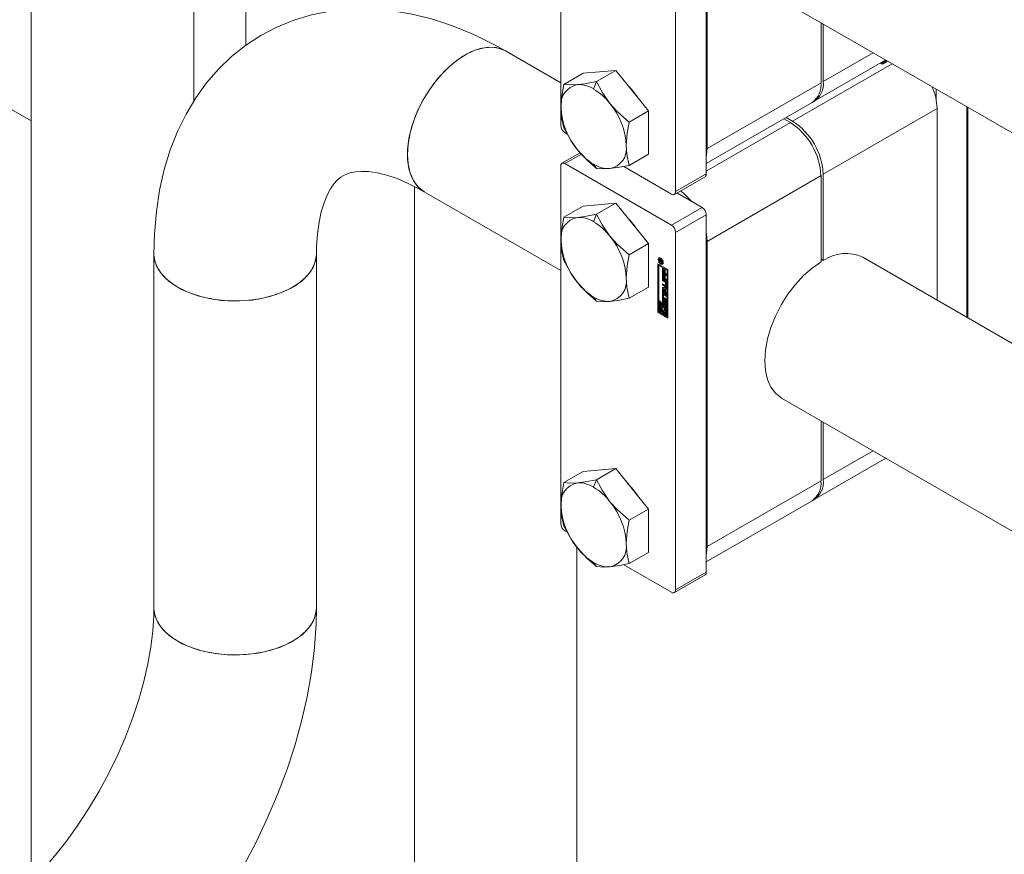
# Model space of a CAD drawing. Header units: millimetres. Extents: x 525 to 29324, y 175 to 20618.
# Tile 177 of 256: x 7257 to 7438, y 14669 to 14823. Entities that reach past the tile are written whole.
import ezdxf

# ---------------------------------------------------------------- set-up
doc = ezdxf.new("R2010")
doc.units = ezdxf.units.MM
doc.linetypes.add('SLD-Centrada-doble', pattern=[12.7, 6.35, -1.27, 1.27, -1.27, 1.27, -1.27])
doc.linetypes.add('SLD-Continua', pattern=[0])

msp = doc.modelspace()

# ---------------------------------------------------------------- linework, layer by layer
at = {"color": 7, "linetype": 'SLD-Continua', "lineweight": 18, "ltscale": 35}
for p, q in [((7258.71, 14897.33), (7258.71, 14663.83)), ((7288.71, 14808), (7288.71, 14889.33)), ((7298.34, 14818.33), (7298.34, 14883.77)), ((7356.44, 14803.53), (7356.44, 14869.51)), ((7383.31, 14794.55), (7383.31, 14860.53)), ((7377.65, 14791.29), (7377.65, 14857.27)), ((7383.48, 14799.27), (7383.48, 14855.61)), ((7397.2, 14826.7), (8346.39, 14278.74)), ((7404.49, 14811.39), (7404.49, 14822.49)), ((7404.91, 14822.24), (7404.91, 14811.64)), ((7356.44, 14811.38), (7346.26, 14817.25)), ((7403.25, 14807.98), (7416.44, 14815.59)), ((7416.31, 14815.51), (7416.66, 14815.31)), ((7240.62, 14814.77), (7258.71, 14804.33)), ((7415.82, 14814.79), (7415.44, 14815.01)), ((7415.47, 14815.03), (7415.82, 14814.83)), ((7415.61, 14815.11), (7415.82, 14814.99)), ((7415.82, 14815.19), (7415.79, 14815.21)), ((7415.82, 14814.99), (7416.48, 14815.38)), ((7416.13, 14815.38), (7415.82, 14815.19)), ((7416.82, 14815.37), (7415.82, 14814.79)), ((7415.82, 14814.83), (7416.48, 14815.21)), ((7415.82, 14814.83), (7415.82, 14814.99)), ((7415.96, 14815.31), (7415.99, 14815.29)), ((7416.1, 14815.39), (7416.13, 14815.38)), ((7416.48, 14815.38), (7416.28, 14815.49)), ((7416.48, 14815.21), (7416.48, 14815.38)), ((7416.66, 14815.31), (7416.66, 14815.46)), ((7416.66, 14815.31), (7416.79, 14815.39)), ((7360.61, 14813.14), (7357.04, 14811.08)), ((7366.62, 14813.67), (7360.61, 14813.14)), ((7366.62, 14813.67), (7363.06, 14811.62)), ((7372.63, 14806.2), (7366.62, 14813.67)), ((7425.73, 14810.22), (7425.73, 14808.34)), ((7383.31, 14796.46), (7402.83, 14807.73)), ((7425.91, 14771.27), (7425.91, 14806.61)), ((7431.39, 14768.11), (7431.39, 14806.96)), ((7431.57, 14768.01), (7431.57, 14806.85)), ((7372.63, 14806.2), (7369.07, 14804.14)), ((7372.63, 14798.18), (7372.63, 14806.2)), ((7398.83, 14804.04), (7397.64, 14804.73)), ((7398.06, 14804.98), (7399.25, 14804.29)), ((7357.65, 14801.93), (7357.22, 14802.19)), ((7360.02, 14798.47), (7356.67, 14796.53)), ((7372.63, 14798.18), (7369.07, 14796.12)), ((7356.44, 14730.05), (7356.44, 14796.02)), ((7376.87, 14785.12), (7357.22, 14796.47)), ((7376.87, 14790.84), (7368.06, 14795.93)), ((7377.42, 14790.78), (7383.08, 14794.05)), ((7404.49, 14778.32), (7404.49, 14794.25)), ((7404.91, 14794.49), (7404.91, 14778.57)), ((7329.42, 14792.25), (7329.42, 13211.18)), ((7331.26, 14791.27), (7356.44, 14776.74)), ((7382.53, 14788.39), (7377.9, 14791.06)), ((7360.61, 14788.64), (7357.04, 14786.58)), ((7366.62, 14789.18), (7360.61, 14788.64)), ((7366.62, 14789.18), (7363.06, 14787.12)), ((7372.63, 14781.7), (7366.62, 14789.18)), ((7383.31, 14721.07), (7383.31, 14787.04)), ((7377.65, 14717.8), (7377.65, 14783.78)), ((7372.63, 14781.7), (7369.07, 14779.64)), ((7372.63, 14773.69), (7372.63, 14781.7)), ((7383.48, 14725.78), (7383.48, 14782.12)), ((7281.33, 14779.76), (7281.33, 14714.44)), ((7311.33, 14714.44), (7311.33, 14779.76)), ((8346.39, 14239.89), (7412.2, 14779.19)), ((7374.38, 14777.99), (7376.24, 14776.92)), ((7374.38, 14769.01), (7374.38, 14777.99)), ((7374.52, 14777.91), (7374.52, 14769.09)), ((7374.55, 14777.69), (7374.7, 14777.77)), ((7374.55, 14777.69), (7374.55, 14771.19)), ((7376.06, 14776.82), (7374.55, 14777.69)), ((7374.78, 14779), (7374.64, 14778.92)), ((7374.65, 14778.45), (7374.65, 14778.64)), ((7374.75, 14778.5), (7374.65, 14778.45)), ((7375.16, 14778.16), (7374.65, 14778.45)), ((7376.2, 14776.9), (7374.7, 14777.77)), ((7374.73, 14778.59), (7374.73, 14778.57)), ((7374.73, 14778.57), (7374.73, 14778.56)), ((7374.73, 14778.56), (7374.73, 14778.51)), ((7374.73, 14778.51), (7374.9, 14778.42)), ((7374.87, 14778.71), (7374.76, 14778.64)), ((7374.88, 14779.03), (7374.78, 14779)), ((7374.79, 14778.66), (7374.79, 14778.72)), ((7374.9, 14778.67), (7374.82, 14778.63)), ((7374.94, 14778.6), (7374.87, 14778.57)), ((7375.04, 14778.53), (7374.9, 14778.45)), ((7375.04, 14778.5), (7374.9, 14778.42)), ((7374.9, 14778.42), (7374.9, 14778.45)), ((7375.06, 14778.49), (7374.92, 14778.41)), ((7375.16, 14778.42), (7374.92, 14778.41)), ((7374.92, 14778.41), (7375.16, 14778.27)), ((7374.96, 14778.43), (7374.94, 14778.44)), ((7374.96, 14778.52), (7375.16, 14778.56)), ((7375.04, 14778.53), (7375.04, 14778.54)), ((7375.04, 14778.5), (7375.04, 14778.53)), ((7375.16, 14778.49), (7375.06, 14778.49)), ((7375.15, 14778.03), (7375.29, 14778.12)), ((7375.16, 14778.56), (7375.16, 14778.42)), ((7375.16, 14778.27), (7375.16, 14778.16)), ((7404.49, 14778.81), (7404.91, 14778.57)), ((7375.23, 14777.16), (7375.41, 14777.06)), ((7375.23, 14776.24), (7375.23, 14777.16)), ((7375.37, 14776.32), (7375.23, 14776.24)), ((7375.96, 14775.82), (7375.23, 14776.24)), ((7375.23, 14776.16), (7375.41, 14776.05)), ((7375.23, 14775.23), (7375.23, 14776.16)), ((7375.37, 14776.32), (7375.37, 14777.08)), ((7375.96, 14775.98), (7375.37, 14776.32)), ((7375.37, 14775.31), (7375.37, 14776.08)), ((7375.41, 14777.06), (7375.41, 14776.41)), ((7375.41, 14776.41), (7375.53, 14776.34)), ((7375.41, 14776.05), (7375.41, 14775.4)), ((7375.53, 14776.95), (7375.71, 14776.85)), ((7375.53, 14776.34), (7375.53, 14776.95)), ((7375.68, 14776.42), (7375.53, 14776.34)), ((7375.53, 14775.95), (7375.71, 14775.85)), ((7375.53, 14775.33), (7375.53, 14775.95)), ((7375.68, 14776.42), (7375.68, 14776.87)), ((7375.68, 14775.41), (7375.68, 14775.87)), ((7375.71, 14776.85), (7375.71, 14776.23)), ((7375.71, 14776.23), (7375.96, 14776.09)), ((7375.71, 14775.85), (7375.71, 14775.23)), ((7375.96, 14776.09), (7375.96, 14775.82)), ((7376.2, 14776.9), (7376.06, 14776.82)), ((7376.06, 14770.32), (7376.06, 14776.82)), ((7376.2, 14770.4), (7376.2, 14776.9)), ((7376.24, 14776.92), (7376.24, 14767.94)), ((7375.37, 14775.31), (7375.23, 14775.23)), ((7375.96, 14774.81), (7375.23, 14775.23)), ((7375.23, 14775.14), (7375.76, 14774.83)), ((7375.23, 14774.86), (7375.23, 14775.14)), ((7375.37, 14774.94), (7375.23, 14774.86)), ((7375.73, 14774.57), (7375.23, 14774.86)), ((7375.23, 14774.3), (7375.73, 14774.01)), ((7375.23, 14774.03), (7375.23, 14774.3)), ((7375.37, 14774.11), (7375.23, 14774.03)), ((7375.76, 14773.72), (7375.23, 14774.03)), ((7375.96, 14774.97), (7375.37, 14775.31)), ((7375.37, 14774.94), (7375.37, 14775.05)), ((7375.87, 14774.65), (7375.37, 14774.94)), ((7375.37, 14774.11), (7375.37, 14774.22)), ((7375.9, 14773.81), (7375.37, 14774.11)), ((7375.41, 14775.4), (7375.53, 14775.33)), ((7375.68, 14775.41), (7375.53, 14775.33)), ((7375.71, 14775.23), (7375.96, 14775.08)), ((7375.78, 14774.01), (7375.93, 14774.09)), ((7375.81, 14774.06), (7375.81, 14774.45)), ((7375.95, 14774.14), (7375.95, 14774.53)), ((7375.96, 14775.08), (7375.96, 14774.81)), ((7375.99, 14774.44), (7375.99, 14773.85)), ((7372.63, 14773.69), (7369.07, 14771.63)), ((7375.23, 14773.59), (7375.96, 14773.62)), ((7375.23, 14773.19), (7375.23, 14773.59)), ((7375.37, 14773.28), (7375.23, 14773.19)), ((7375.96, 14772.32), (7375.23, 14773.19)), ((7375.23, 14773.01), (7375.41, 14772.9)), ((7375.23, 14771.98), (7375.23, 14773.01)), ((7375.37, 14772.06), (7375.23, 14771.98)), ((7375.41, 14771.88), (7375.23, 14771.98)), ((7375.37, 14773.28), (7375.37, 14773.6)), ((7375.96, 14772.57), (7375.37, 14773.28)), ((7375.37, 14772.06), (7375.37, 14772.92)), ((7375.41, 14772.04), (7375.37, 14772.06)), ((7375.53, 14773.38), (7375.39, 14773.3)), ((7375.68, 14773.32), (7375.39, 14773.3)), ((7375.39, 14773.3), (7375.68, 14772.95)), ((7375.41, 14772.9), (7375.41, 14772.53)), ((7375.41, 14772.53), (7375.96, 14772.21)), ((7375.55, 14772.33), (7375.41, 14772.25)), ((7375.41, 14772.25), (7375.41, 14771.88)), ((7375.96, 14771.93), (7375.41, 14772.25)), ((7375.82, 14773.4), (7375.53, 14773.38)), ((7375.96, 14772.1), (7375.55, 14772.33)), ((7375.82, 14773.4), (7375.68, 14773.32)), ((7375.68, 14772.95), (7375.68, 14773.32)), ((7375.82, 14773.03), (7375.68, 14772.95)), ((7375.82, 14773.03), (7375.82, 14773.4)), ((7375.96, 14773.39), (7375.84, 14773.32)), ((7375.96, 14773.33), (7375.84, 14773.32)), ((7375.84, 14773.32), (7375.84, 14772.76)), ((7375.84, 14772.76), (7375.96, 14772.62)), ((7375.96, 14773.62), (7375.96, 14773.33)), ((7375.96, 14772.62), (7375.96, 14772.32)), ((7375.96, 14772.21), (7375.96, 14771.93)), ((7374.55, 14771.19), (7376.06, 14770.32)), ((7374.7, 14771.07), (7374.55, 14770.99)), ((7374.73, 14770.89), (7374.55, 14770.99)), ((7374.55, 14770.99), (7374.55, 14769.11)), ((7374.87, 14770.97), (7374.7, 14771.07)), ((7374.87, 14770.97), (7374.73, 14770.89)), ((7374.73, 14769.21), (7374.73, 14770.89)), ((7374.87, 14770.09), (7374.87, 14770.97)), ((7375.05, 14770.24), (7374.97, 14770.2)), ((7375.19, 14770.79), (7375.05, 14770.7)), ((7375.05, 14770.7), (7375.05, 14770.22)), ((7375.22, 14770.6), (7375.05, 14770.7)), ((7375.36, 14770.68), (7375.19, 14770.79)), ((7375.36, 14770.68), (7375.22, 14770.6)), ((7375.22, 14770), (7375.22, 14770.6)), ((7375.36, 14770.08), (7375.22, 14770)), ((7375.23, 14771.15), (7375.23, 14771.66)), ((7375.36, 14770.08), (7375.36, 14770.68)), ((7375.37, 14771.24), (7375.37, 14771.74)), ((7375.54, 14770.58), (7375.4, 14770.5)), ((7376.06, 14770.12), (7375.4, 14770.5)), ((7375.4, 14770.5), (7375.4, 14769.89)), ((7375.42, 14771.51), (7375.42, 14771.08)), ((7375.47, 14771.59), (7375.45, 14771.58)), ((7375.47, 14771.78), (7375.47, 14771.57)), ((7375.49, 14770.96), (7375.63, 14771.04)), ((7375.52, 14771.03), (7375.53, 14771.5)), ((7376.2, 14770.2), (7375.54, 14770.58)), ((7375.57, 14769.92), (7375.57, 14770.2)), ((7375.57, 14770.2), (7375.89, 14770.02)), ((7375.66, 14771.11), (7375.67, 14771.58)), ((7375.7, 14771.36), (7375.69, 14770.89)), ((7375.71, 14770), (7375.71, 14770.12)), ((7375.87, 14771.5), (7375.73, 14771.42)), ((7375.75, 14770.8), (7375.75, 14770.8)), ((7375.75, 14770.59), (7375.75, 14770.8)), ((7375.89, 14770.67), (7375.75, 14770.59)), ((7375.9, 14771.48), (7375.77, 14771.4)), ((7375.77, 14770.8), (7375.91, 14770.88)), ((7375.93, 14771.43), (7375.79, 14771.35)), ((7375.8, 14770.87), (7375.8, 14771.3)), ((7375.89, 14770.67), (7375.89, 14770.86)), ((7375.94, 14770.95), (7375.94, 14771.38)), ((7375.99, 14771.22), (7375.99, 14770.72)), ((7376.06, 14770.32), (7376.2, 14770.4)), ((7376.2, 14770.2), (7376.06, 14770.12)), ((7376.06, 14768.24), (7376.06, 14770.12)), ((7376.2, 14768.32), (7376.2, 14770.2)), ((7374.52, 14769.09), (7374.38, 14769.01)), ((7376.24, 14767.94), (7374.38, 14769.01)), ((7376.24, 14768.1), (7374.52, 14769.09)), ((7374.55, 14769.11), (7375.22, 14768.72)), ((7374.87, 14769.29), (7374.73, 14769.21)), ((7375.05, 14769.03), (7374.73, 14769.21)), ((7374.87, 14769.29), (7374.87, 14769.64)), ((7375.05, 14769.19), (7374.87, 14769.29)), ((7375.05, 14769.3), (7375.05, 14769.03)), ((7375.36, 14769.41), (7375.22, 14769.33)), ((7375.22, 14768.72), (7375.22, 14769.33)), ((7375.36, 14768.81), (7375.22, 14768.72)), ((7375.36, 14768.81), (7375.36, 14769.41)), ((7375.54, 14769.31), (7375.4, 14769.23)), ((7375.4, 14769.23), (7375.4, 14768.62)), ((7375.4, 14768.62), (7375.57, 14768.52)), ((7375.58, 14769.31), (7375.54, 14769.31)), ((7375.71, 14770), (7375.57, 14769.92)), ((7375.57, 14768.52), (7375.57, 14769)), ((7375.71, 14768.6), (7375.57, 14768.52)), ((7375.65, 14769.03), (7375.79, 14769.11)), ((7375.71, 14768.6), (7375.71, 14769.07)), ((7375.89, 14770.02), (7375.89, 14768.34)), ((7375.89, 14768.34), (7376.06, 14768.24)), ((7376.2, 14768.32), (7376.06, 14768.24)), ((7397.2, 14753.21), (8346.39, 14205.25)), ((7404.49, 14737.9), (7404.49, 14749)), ((7404.91, 14748.76), (7404.91, 14738.15)), ((7403.25, 14734.49), (7416.44, 14742.1)), ((7360.61, 14739.65), (7357.04, 14737.59)), ((7366.62, 14740.18), (7360.61, 14739.65)), ((7366.62, 14740.18), (7363.06, 14738.13)), ((7372.63, 14732.71), (7366.62, 14740.18)), ((7383.31, 14722.97), (7402.83, 14734.24)), ((7372.63, 14732.71), (7369.07, 14730.65)), ((7372.63, 14724.69), (7372.63, 14732.71)), ((7357.65, 14728.45), (7357.22, 14728.7)), ((7359.42, 13211.18), (7359.42, 14725.66)), ((7372.63, 14724.69), (7369.07, 14722.64)), ((7376.87, 14717.35), (7368.06, 14722.44)), ((7377.42, 14717.3), (7383.08, 14720.56))]:
    msp.add_line(p, q, dxfattribs=at)
at = {"color": 8, "linetype": 'SLD-Centrada-doble', "lineweight": 18, "ltscale": 35}
for p, q in [((7414.1, 14816.94), (7404.91, 14811.64)), ((7417.63, 14814.9), (7399.25, 14804.29)), ((7362.52, 14810.23), (7363.06, 14811.62)), ((7383.48, 14799.27), (7404.49, 14811.39)), ((7425.91, 14806.61), (7404.91, 14794.49)), ((7383.31, 14795.08), (7398.83, 14804.04)), ((7357.22, 14796.47), (7360.25, 14798.22)), ((7363.06, 14795.59), (7362.52, 14796.35)), ((7377.65, 14791.29), (7383.31, 14794.55)), ((7383.48, 14782.12), (7404.49, 14794.25)), ((7376.87, 14785.12), (7382.53, 14788.39)), ((7362.52, 14785.74), (7363.06, 14787.12)), ((7377.65, 14783.78), (7383.31, 14787.04)), ((7374.79, 14778.72), (7374.65, 14778.64)), ((7374.76, 14778.77), (7374.66, 14778.71)), ((7374.87, 14778.7), (7374.78, 14778.65)), ((7374.89, 14778.68), (7374.81, 14778.63)), ((7374.99, 14778.95), (7374.9, 14778.9)), ((7375.03, 14778.01), (7374.9, 14777.94)), ((7375.87, 14774.65), (7375.73, 14774.57)), ((7375.9, 14773.81), (7375.76, 14773.72)), ((7375.95, 14774.53), (7375.81, 14774.45)), ((7375.95, 14774.14), (7375.81, 14774.06)), ((7363.06, 14771.09), (7362.52, 14771.85)), ((7375.37, 14771.74), (7375.23, 14771.66)), ((7375.37, 14771.24), (7375.23, 14771.15)), ((7375.47, 14771.59), (7375.45, 14771.58)), ((7375.6, 14770.84), (7375.46, 14770.76)), ((7375.66, 14771.08), (7375.51, 14771)), ((7375.65, 14771.06), (7375.51, 14770.97)), ((7375.66, 14771.11), (7375.52, 14771.03)), ((7375.67, 14771.58), (7375.53, 14771.5)), ((7375.75, 14771.42), (7375.89, 14771.5)), ((7375.9, 14770.67), (7375.76, 14770.59)), ((7375.92, 14770.89), (7375.78, 14770.8)), ((7375.93, 14770.91), (7375.79, 14770.83)), ((7375.94, 14771.38), (7375.8, 14771.3)), ((7375.94, 14770.95), (7375.8, 14770.87)), ((7414.1, 14743.45), (7404.91, 14738.15)), ((7362.52, 14736.74), (7363.06, 14738.13)), ((7383.48, 14725.78), (7404.49, 14737.9)), ((7363.06, 14722.1), (7362.52, 14722.86)), ((7377.65, 14717.8), (7383.31, 14721.07))]:
    msp.add_line(p, q, dxfattribs=at)
at = {"color": 7, "linetype": 'SLD-Continua', "lineweight": 18, "ltscale": 35, "flags": 128}
for points in [[(7346.26, 14817.25), (7344.2, 14818.4), (7340.37, 14820.28), (7336.49, 14821.88), (7332.6, 14823.16), (7328.72, 14824.12), (7324.89, 14824.74), (7321.11, 14825.02), (7317.43, 14824.98), (7313.87, 14824.6), (7310.43, 14823.92), (7307.14, 14822.93), (7304.01, 14821.65), (7301.05, 14820.1), (7298.27, 14818.28), (7295.67, 14816.22), (7293.26, 14813.91), (7291.06, 14811.37), (7289.06, 14808.6), (7287.28, 14805.62), (7285.71, 14802.42), (7284.37, 14799.01), (7283.26, 14795.4), (7282.4, 14791.59), (7281.79, 14787.62), (7281.43, 14783.49), (7281.33, 14779.76)], [(7328.15, 14798.14), (7328.28, 14800.08), (7328.65, 14802.12), (7329.25, 14804.21), (7330.08, 14806.3), (7331.12, 14808.34), (7332.33, 14810.29), (7333.69, 14812.1), (7335.17, 14813.72), (7336.74, 14815.12), (7338.35, 14816.27), (7339.98, 14817.13), (7341.57, 14817.7), (7343.1, 14817.94), (7344.53, 14817.87), (7345.82, 14817.48), (7346.26, 14817.25)], [(7331.27, 14791.27), (7330.58, 14791.75), (7329.64, 14792.74), (7328.92, 14794.01), (7328.43, 14795.51), (7328.18, 14797.22), (7328.18, 14799.1), (7328.43, 14801.09), (7328.92, 14803.16), (7329.64, 14805.26), (7330.58, 14807.33), (7331.7, 14809.33), (7332.99, 14811.22), (7334.42, 14812.93), (7335.95, 14814.45), (7337.54, 14815.73), (7339.17, 14816.74), (7340.78, 14817.45), (7342.34, 14817.86), (7343.83, 14817.95), (7345.19, 14817.72), (7346.26, 14817.25)], [(7357.04, 14811.08), (7356.61, 14808.52), (7356.51, 14806.76)], [(7359.51, 14811.04), (7358.05, 14810.99), (7357.04, 14811.08)], [(7363.06, 14811.62), (7360.89, 14811.21), (7359.51, 14811.04)], [(7365.52, 14807.57), (7364.06, 14809.68), (7363.06, 14811.62)], [(7356.51, 14806.76), (7356.67, 14804.69), (7357.04, 14803.06)], [(7369.07, 14804.14), (7366.9, 14806.04), (7365.52, 14807.57)], [(7357.04, 14803.06), (7358.34, 14800.66), (7359.51, 14799.02)], [(7368.53, 14799.82), (7368.69, 14802.08), (7369.07, 14804.14)], [(7369.07, 14796.12), (7368.63, 14798.18), (7368.53, 14799.82)], [(7383.48, 14799.27), (7383.38, 14798.06), (7383.31, 14797.75)], [(7331.26, 14791.27), (7331.12, 14791.36), (7330.08, 14792.21), (7329.25, 14793.34), (7328.65, 14794.73), (7328.28, 14796.34), (7328.15, 14798.14)], [(7359.51, 14799.02), (7361.3, 14797.09), (7363.06, 14795.59)], [(7363.06, 14795.59), (7364.35, 14795.49), (7365.52, 14795.55)], [(7365.52, 14795.55), (7367.31, 14795.79), (7369.07, 14796.12)], [(7311.33, 14779.76), (7311.36, 14781.11), (7311.52, 14783.51), (7311.82, 14785.67), (7312.23, 14787.59), (7312.74, 14789.25), (7313.31, 14790.64), (7313.92, 14791.79), (7314.55, 14792.71), (7315.19, 14793.42), (7315.86, 14793.99), (7316.7, 14794.47), (7317.57, 14794.78), (7318.55, 14794.97), (7319.67, 14795.04), (7320.95, 14794.99), (7322.55, 14794.76), (7324.32, 14794.33), (7326.23, 14793.69), (7328.29, 14792.82), (7330.47, 14791.71), (7331.26, 14791.27)], [(7357.04, 14786.58), (7356.61, 14784.02), (7356.51, 14782.26)], [(7359.51, 14786.54), (7358.05, 14786.49), (7357.04, 14786.58)], [(7363.06, 14787.12), (7360.89, 14786.71), (7359.51, 14786.54)], [(7365.52, 14783.07), (7364.06, 14785.19), (7363.06, 14787.12)], [(7369.07, 14779.64), (7366.9, 14781.55), (7365.52, 14783.07)], [(7383.31, 14783.84), (7383.38, 14783.46), (7383.48, 14782.12)], [(7356.51, 14782.26), (7356.67, 14780.19), (7357.04, 14778.57)], [(7281.33, 14779.76), (7281.4, 14778.93), (7281.8, 14777.63), (7282.53, 14776.37), (7283.59, 14775.2), (7284.95, 14774.13), (7286.57, 14773.19), (7288.42, 14772.41), (7290.46, 14771.79), (7292.64, 14771.37), (7294.9, 14771.14), (7297.19, 14771.12), (7299.47, 14771.29), (7301.67, 14771.67), (7303.75, 14772.24), (7305.65, 14772.98), (7307.34, 14773.88), (7308.77, 14774.92), (7309.9, 14776.07), (7310.72, 14777.31), (7311.2, 14778.61), (7311.33, 14779.77)], [(7281.33, 14779.76), (7281.34, 14779.6), (7281.56, 14778.28), (7282.12, 14776.99), (7283.02, 14775.77), (7284.23, 14774.65), (7285.73, 14773.64)], [(7285.73, 14773.64), (7287.47, 14772.78), (7289.42, 14772.08), (7291.53, 14771.56), (7293.76, 14771.23), (7296.05, 14771.1), (7298.34, 14771.18), (7300.58, 14771.46), (7302.73, 14771.93), (7304.73, 14772.59), (7306.53, 14773.41), (7308.09, 14774.38), (7309.37, 14775.48), (7310.35, 14776.68), (7311, 14777.95), (7311.31, 14779.27), (7311.33, 14779.76)], [(7368.53, 14775.33), (7368.69, 14777.59), (7369.07, 14779.64)], [(7357.04, 14778.57), (7358.34, 14776.16), (7359.51, 14774.52)], [(7374.9, 14777.94), (7374.72, 14778.08), (7374.56, 14778.29), (7374.46, 14778.52), (7374.43, 14778.75), (7374.46, 14778.94), (7374.56, 14779.05), (7374.72, 14779.08), (7374.9, 14779.02)], [(7374.9, 14778.9), (7374.76, 14778.94), (7374.64, 14778.92), (7374.56, 14778.83), (7374.53, 14778.69), (7374.56, 14778.51), (7374.64, 14778.33), (7374.76, 14778.17), (7374.9, 14778.06)], [(7374.57, 14778.85), (7374.6, 14779.02), (7374.64, 14779.08)], [(7374.9, 14779.02), (7375.08, 14778.87), (7375.23, 14778.67), (7375.33, 14778.44), (7375.36, 14778.21), (7375.33, 14778.02), (7375.23, 14777.9), (7375.08, 14777.88), (7374.9, 14777.94)], [(7374.9, 14778.06), (7375.03, 14778.01), (7375.15, 14778.03), (7375.23, 14778.13), (7375.26, 14778.27), (7375.23, 14778.45), (7375.15, 14778.63), (7375.03, 14778.78), (7374.9, 14778.9)], [(7375.29, 14777.96), (7375.22, 14777.96), (7375.05, 14778.01)], [(7375.29, 14778.12), (7375.29, 14778.12), (7375.36, 14778.19)], [(7397.2, 14753.21), (7397.12, 14753.25), (7396.07, 14754.1), (7395.22, 14755.23), (7394.6, 14756.63), (7394.22, 14758.26), (7394.09, 14760.07), (7394.22, 14762.04), (7394.6, 14764.11), (7395.22, 14766.22), (7396.07, 14768.34), (7397.12, 14770.4), (7398.36, 14772.36), (7399.75, 14774.18), (7401.26, 14775.8), (7402.85, 14777.19), (7404.49, 14778.32)], [(7359.51, 14774.52), (7361.3, 14772.59), (7363.06, 14771.09)], [(7369.07, 14771.63), (7368.63, 14773.69), (7368.53, 14775.33)], [(7375.9, 14773.81), (7375.94, 14773.79), (7375.97, 14773.78)], [(7363.06, 14771.09), (7364.35, 14770.99), (7365.52, 14771.05)], [(7365.52, 14771.05), (7367.31, 14771.29), (7369.07, 14771.63)], [(7375.05, 14770.22), (7374.96, 14770.19), (7374.89, 14770.12), (7374.85, 14770.01), (7374.83, 14769.89), (7374.85, 14769.75), (7374.89, 14769.59), (7374.96, 14769.44), (7375.05, 14769.3)], [(7375.38, 14771.82), (7375.38, 14771.79), (7375.37, 14771.74)], [(7375.6, 14770.84), (7375.65, 14770.82), (7375.68, 14770.81)], [(7375.68, 14771.65), (7375.67, 14771.63), (7375.67, 14771.58)], [(7375.9, 14770.67), (7375.94, 14770.65), (7375.97, 14770.64)], [(7375.22, 14769.33), (7375.13, 14769.43), (7375.07, 14769.55), (7375.02, 14769.67), (7375.01, 14769.79), (7375.02, 14769.89), (7375.07, 14769.96), (7375.13, 14770), (7375.22, 14770)], [(7375.4, 14769.89), (7375.48, 14769.8), (7375.55, 14769.68), (7375.59, 14769.56), (7375.61, 14769.44), (7375.59, 14769.34), (7375.55, 14769.27), (7375.48, 14769.23), (7375.4, 14769.23)], [(7375.57, 14769), (7375.66, 14769.04), (7375.73, 14769.11), (7375.77, 14769.21), (7375.79, 14769.34), (7375.77, 14769.48), (7375.73, 14769.63), (7375.66, 14769.78), (7375.57, 14769.92)], [(7357.04, 14737.59), (7356.61, 14735.03), (7356.51, 14733.27)], [(7359.51, 14737.55), (7358.05, 14737.5), (7357.04, 14737.59)], [(7363.06, 14738.13), (7360.89, 14737.72), (7359.51, 14737.55)], [(7365.52, 14734.08), (7364.06, 14736.2), (7363.06, 14738.13)], [(7369.07, 14730.65), (7366.9, 14732.56), (7365.52, 14734.08)], [(7356.51, 14733.27), (7356.67, 14731.2), (7357.04, 14729.58)], [(7368.53, 14726.33), (7368.69, 14728.6), (7369.07, 14730.65)], [(7357.04, 14729.58), (7358.34, 14727.17), (7359.51, 14725.53)], [(7359.51, 14725.53), (7361.3, 14723.6), (7363.06, 14722.1)], [(7369.07, 14722.64), (7368.63, 14724.7), (7368.53, 14726.33)], [(7383.48, 14725.78), (7383.38, 14724.57), (7383.31, 14724.26)], [(7363.06, 14722.1), (7364.35, 14722), (7365.52, 14722.06)], [(7365.52, 14722.06), (7367.31, 14722.3), (7369.07, 14722.64)], [(7281.33, 14714.44), (7281.31, 14713.04), (7281.13, 14710.23), (7280.78, 14707.26), (7280.24, 14704.15), (7279.5, 14700.92), (7278.58, 14697.6), (7277.46, 14694.23), (7276.16, 14690.81), (7274.68, 14687.39), (7273.03, 14684), (7271.22, 14680.65), (7269.26, 14677.38), (7267.18, 14674.21), (7264.99, 14671.16), (7262.7, 14668.27), (7260.34, 14665.54), (7257.93, 14663.01), (7255.49, 14660.68), (7253.05, 14658.58), (7250.63, 14656.71), (7248.25, 14655.07), (7246.41, 14653.95)], [(7261.41, 14627.96), (7263.44, 14629.18), (7267.12, 14631.62), (7270.71, 14634.29), (7274.23, 14637.2), (7277.64, 14640.33), (7280.95, 14643.65), (7284.13, 14647.16), (7287.19, 14650.84), (7290.11, 14654.67), (7292.87, 14658.64), (7295.48, 14662.74), (7297.93, 14666.94), (7300.19, 14671.24), (7302.27, 14675.61), (7304.16, 14680.04), (7305.85, 14684.52), (7307.33, 14689.03), (7308.58, 14693.56), (7309.62, 14698.09), (7310.42, 14702.6), (7310.97, 14707.08), (7311.27, 14711.52), (7311.33, 14714.44)], [(7285.73, 14708.32), (7284.23, 14709.32), (7283.02, 14710.45), (7282.12, 14711.67), (7281.56, 14712.95), (7281.34, 14714.27), (7281.33, 14714.45)], [(7311.33, 14714.44), (7311.2, 14713.28), (7310.72, 14711.99), (7309.9, 14710.75), (7308.77, 14709.59), (7307.34, 14708.56), (7305.65, 14707.65), (7303.75, 14706.91), (7301.67, 14706.35), (7299.47, 14705.97), (7297.19, 14705.79), (7294.9, 14705.82), (7292.64, 14706.05), (7290.46, 14706.47), (7288.42, 14707.08), (7286.57, 14707.87), (7284.95, 14708.8), (7283.59, 14709.87), (7282.53, 14711.05), (7281.8, 14712.31), (7281.4, 14713.61), (7281.33, 14714.44)], [(7311.33, 14714.44), (7311.31, 14713.94), (7311, 14712.63), (7310.35, 14711.36), (7309.37, 14710.16), (7308.09, 14709.06), (7306.53, 14708.09), (7304.73, 14707.26), (7302.73, 14706.61), (7300.58, 14706.14), (7298.34, 14705.86), (7296.05, 14705.78), (7293.76, 14705.91), (7291.53, 14706.24), (7289.42, 14706.75), (7287.47, 14707.45), (7285.73, 14708.32)]]:
    msp.add_lwpolyline(points, dxfattribs=at)
at = {"color": 7, "linetype": 'SLD-Continua', "lineweight": 18, "ltscale": 1225}
for centre, radius, start, end in [((7360.2, 14807.36), 3.74, 100.5468, 189.2519), ((7359.73, 14805.83), 5.22, 57.6507, 92.3578), ((7356.8, 14800.76), 11.06, 37.9787, 58.8941), ((7360.03, 14801.94), 12.56, 32.7307, 45.4568), ((7400.57, 14810.96), 3.94, 305.0133, 6.2988), ((7401.18, 14811.13), 3.76, 299.4846, 7.6964), ((7415.25, 14806.37), 10.66, 1.2947, 23.5248), ((7369.54, 14807.36), 13.05, 182.6393, 219.7721), ((7355.5, 14799.22), 13.05, 2.6393, 39.7721), ((7358.13, 14803.61), 1.69, 182.6055, 237.3945), ((7392.2, 14793.69), 12.29, 2.6055, 57.3945), ((7392.63, 14793.93), 12.29, 2.6055, 57.3945), ((7364.84, 14799.22), 3.74, 280.5468, 9.2519), ((7368.23, 14805.82), 11.06, 217.9787, 238.8941), ((7356.91, 14796.1), 0.48, 50.7967, 189.214), ((7365.31, 14800.76), 5.22, 237.6507, 272.3578), ((7382.77, 14794.49), 0.542, 305.0133, 6.2988), ((7377.18, 14791.21), 0.48, 230.7967, 9.214), ((7372.03, 14782.61), 10.98, 38.9983, 53.5195), ((7381.62, 14786.97), 1.69, 2.6055, 57.3945), ((7360.2, 14782.87), 3.74, 100.5468, 189.2519), ((7359.73, 14781.33), 5.22, 57.6507, 92.3578), ((7356.8, 14776.26), 11.06, 37.9787, 58.8941), ((7360.03, 14777.44), 12.56, 32.7307, 45.4568), ((7375.96, 14783.7), 1.69, 2.6055, 57.3945), ((7355.5, 14774.72), 13.05, 2.6393, 39.7721), ((7369.54, 14782.87), 13.05, 182.6393, 219.7721), ((7409.1, 14772.53), 7.35, 65.0271, 124.7397), ((7374.91, 14778.64), 0.263, 163.9639, 180.0341), ((7374.74, 14778.69), 0.0842, 117.0395, 165.5451), ((7374.74, 14778.67), 0.106, 54.9387, 110.7762), ((7374.86, 14778.58), 0.124, 154.5383, 176.8233), ((7374.77, 14778.62), 0.0312, 66.4928, 149.8979), ((7374.75, 14778.52), 0.128, 59.6245, 72.3788), ((7375.09, 14778.72), 0.295, 172.4017, 179.5791), ((7374.7, 14778.58), 0.204, 56.3476, 59.9691), ((7374.67, 14778.51), 0.28, 38.3095, 58.9235), ((7374.71, 14778.57), 0.202, 60.0016, 60.6603), ((7374.73, 14778.49), 0.162, 56.4913, 59.9717), ((7374.73, 14778.5), 0.156, 25.2493, 56.1895), ((7374.6, 14778.45), 0.3, 359.8234, 23.3094), ((7374.63, 14778.47), 0.337, 9.8439, 39.3586), ((7368.23, 14781.33), 11.06, 217.9787, 238.8941), ((7364.84, 14774.72), 3.74, 280.5468, 9.2519), ((7375.65, 14774.44), 0.158, 2.6055, 57.3945), ((7375.76, 14774.05), 0.0448, 230.7967, 9.214), ((7375.49, 14774.42), 0.492, 2.6055, 57.3945), ((7375.85, 14773.83), 0.14, 230.7967, 9.214), ((7375.79, 14774.52), 0.158, 2.6055, 57.3945), ((7375.9, 14774.13), 0.0516, 305.698, 5.6204), ((7365.31, 14776.26), 5.22, 237.6507, 272.3578), ((7375.37, 14771.68), 0.142, 50.7967, 189.214), ((7375.73, 14771.18), 0.5, 182.6055, 237.3945), ((7375.83, 14771.25), 0.464, 181.8784, 209.0931), ((7375.58, 14771.51), 0.154, 168.726, 180.3148), ((7375.62, 14771.08), 0.202, 180.3674, 192.2369), ((7375.46, 14771.55), 0.026, 101.1651, 153.6061), ((7375.5, 14771.53), 0.0708, 148.7073, 170.4477), ((7375.6, 14771.07), 0.176, 191.432, 206.7326), ((7375.5, 14771.02), 0.067, 204.2436, 237.3809), ((7375.46, 14771.55), 0.0258, 56.8494, 98.1867), ((7375.3, 14771.52), 0.318, 57.5339, 59.9874), ((7375.55, 14770.87), 0.142, 230.8551, 9.5719), ((7375.48, 14770.98), 0.0231, 234.9503, 290.702), ((7375.49, 14771), 0.0431, 238.3783, 239.996), ((7375.84, 14771.22), 0.45, 215.3501, 238.3194), ((7375.48, 14770.99), 0.0335, 294.5698, 333.9079), ((7375.34, 14771.03), 0.178, 350.9127, 358.9453), ((7375.42, 14771.02), 0.093, 333.2271, 350.3718), ((7375.67, 14771.51), 0.141, 50.4788, 187.144), ((7375.62, 14771.07), 0.0345, 300.8886, 333.5187), ((7375.56, 14771.1), 0.093, 333.2271, 350.3718), ((7375.48, 14771.11), 0.178, 350.9127, 358.9453), ((7375.82, 14771.35), 0.124, 157.0596, 177.0948), ((7375.75, 14771.38), 0.0436, 123.4972, 156.9854), ((7375.74, 14771.4), 0.0218, 53.685, 118.7531), ((7375.72, 14771.36), 0.0616, 33.0726, 58.4398), ((7375.76, 14770.82), 0.0274, 240.0873, 269.7199), ((7375.92, 14770.86), 0.317, 237.8238, 239.9907), ((7375.49, 14771.2), 0.5, 2.6055, 57.3945), ((7375.76, 14770.82), 0.0236, 274.9954, 318.5152), ((7375.85, 14770.7), 0.142, 230.7967, 9.214), ((7375.64, 14771.31), 0.153, 15.0349, 33.4908), ((7375.73, 14770.84), 0.0626, 320.0764, 347.525), ((7375.58, 14771.3), 0.213, 0.6022, 15.8232), ((7375.65, 14770.86), 0.15, 346.7715, 0.4309), ((7375.88, 14771.48), 0.0201, 60.2216, 116.7615), ((7376.06, 14770.94), 0.317, 237.8238, 239.9907), ((7375.9, 14770.9), 0.0235, 300.1023, 318.6046), ((7375.87, 14770.93), 0.0626, 320.0764, 347.525), ((7375.73, 14771.38), 0.21, 0.5452, 14.1224), ((7375.79, 14770.95), 0.15, 346.7715, 0.4309), ((7375.69, 14769.84), 0.539, 162.4792, 232.2013), ((7374.8, 14769.32), 1.14, 17.6353, 36.8593), ((7375.66, 14769.33), 0.252, 300.8377, 334.9475), ((7360.2, 14733.87), 3.74, 100.5468, 189.2519), ((7359.73, 14732.34), 5.22, 57.6507, 92.3578), ((7360.03, 14728.45), 12.56, 32.7307, 45.4568), ((7400.57, 14737.47), 3.94, 305.0133, 6.2988), ((7401.18, 14737.65), 3.76, 299.4846, 7.6964), ((7356.8, 14727.27), 11.06, 37.9787, 58.8941), ((7355.5, 14725.73), 13.05, 2.6393, 39.7721), ((7369.54, 14733.87), 13.05, 182.6393, 219.7721), ((7358.13, 14730.12), 1.69, 182.6055, 237.3945), ((7368.23, 14732.34), 11.06, 217.9787, 238.8941), ((7364.84, 14725.73), 3.74, 280.5468, 9.2519), ((7365.31, 14727.27), 5.22, 237.6507, 272.3578), ((7382.77, 14721.01), 0.542, 305.0133, 6.2989), ((7377.18, 14717.72), 0.48, 230.7967, 9.214)]:
    msp.add_arc(centre, radius, start, end, dxfattribs=at)

doc.saveas('drawing.dxf')
